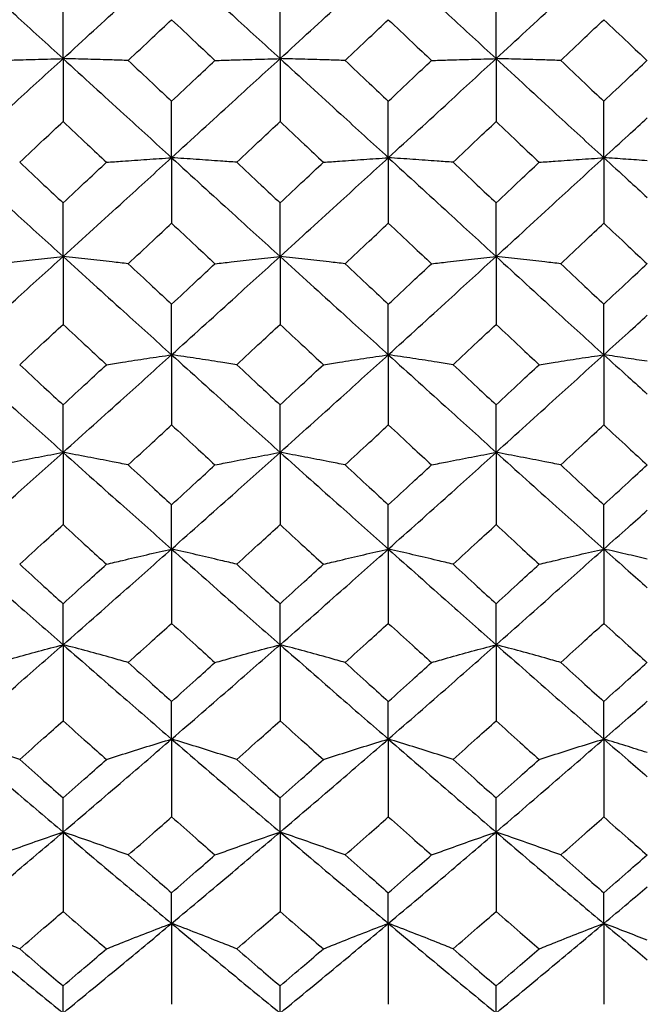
# Model space of a CAD drawing. Header units: inches. Extents: x 1.7 to 20.7, y 4 to 15.1.
# Tile 40 of 54: x 13.999 to 14.402, y 11.248 to 11.88. Entities that reach past the tile are written whole.
import ezdxf

# ---------------------------------------------------------------- set-up
doc = ezdxf.new("R2010")
doc.units = ezdxf.units.IN
doc.header["$MEASUREMENT"] = 0

msp = doc.modelspace()

# ---------------------------------------------------------------- linework, layer by layer
at = {"color": 7, "linetype": 'Continuous', "lineweight": 25}
for p, q in [((14.02734, 11.85542), (14.02734, 11.8935)), ((14.16665, 11.85542), (14.16665, 11.8935)), ((14.30534, 11.85542), (14.30534, 11.8935)), ((14.02734, 11.85542), (14.02734, 11.815)), ((14.16665, 11.85542), (14.16665, 11.815)), ((14.30534, 11.85542), (14.30534, 11.815)), ((14.09701, 11.79179), (14.09701, 11.82808)), ((14.23614, 11.79179), (14.23614, 11.82808)), ((14.37447, 11.79179), (14.37447, 11.82808)), ((14.09701, 11.79179), (14.09701, 11.74976)), ((14.23614, 11.79179), (14.23614, 11.74976)), ((14.37447, 11.79179), (14.37447, 11.74976)), ((14.02734, 11.72837), (14.02734, 11.76279)), ((14.16665, 11.72837), (14.16665, 11.76279)), ((14.30534, 11.72837), (14.30534, 11.76279)), ((14.02734, 11.72837), (14.02734, 11.68479)), ((14.16665, 11.72837), (14.16665, 11.68479)), ((14.30534, 11.72837), (14.30534, 11.68479)), ((14.09701, 11.66527), (14.09701, 11.69776)), ((14.23614, 11.66527), (14.23614, 11.69776)), ((14.37447, 11.66527), (14.37447, 11.69776)), ((14.09701, 11.66527), (14.09701, 11.62024)), ((14.23614, 11.66527), (14.23614, 11.62024)), ((14.37447, 11.66527), (14.37447, 11.62024)), ((14.02734, 11.60262), (14.02734, 11.63311)), ((14.16665, 11.60262), (14.16665, 11.63311)), ((14.30534, 11.60262), (14.30534, 11.63311)), ((14.02734, 11.60262), (14.02734, 11.55621)), ((14.16665, 11.60262), (14.16665, 11.55621)), ((14.30534, 11.60262), (14.30534, 11.55621)), ((14.09701, 11.54053), (14.09701, 11.56897)), ((14.23614, 11.54053), (14.23614, 11.56897)), ((14.37447, 11.54053), (14.37447, 11.56897)), ((14.09701, 11.54053), (14.09701, 11.49283)), ((14.23614, 11.54053), (14.23614, 11.49283)), ((14.37447, 11.54053), (14.37447, 11.49283)), ((14.02734, 11.47912), (14.02734, 11.50545)), ((14.16665, 11.47912), (14.16665, 11.50545)), ((14.30534, 11.47912), (14.30534, 11.50545)), ((14.02734, 11.47912), (14.02734, 11.43023)), ((14.16665, 11.47912), (14.16665, 11.43023)), ((14.30534, 11.47912), (14.30534, 11.43023)), ((14.09701, 11.41851), (14.09701, 11.44268)), ((14.23614, 11.41851), (14.23614, 11.44268)), ((14.37447, 11.41851), (14.37447, 11.44268)), ((14.09701, 11.41851), (14.09701, 11.36852)), ((14.23614, 11.41851), (14.23614, 11.36852)), ((14.37447, 11.41851), (14.37447, 11.36852)), ((14.02734, 11.35882), (14.02734, 11.38078)), ((14.16665, 11.35882), (14.16665, 11.38078)), ((14.30534, 11.35882), (14.30534, 11.38078)), ((14.02734, 11.35882), (14.02734, 11.30782)), ((14.16665, 11.35882), (14.16665, 11.30782)), ((14.30534, 11.35882), (14.30534, 11.30782)), ((14.09701, 11.30015), (14.09701, 11.31987)), ((14.23614, 11.30015), (14.23614, 11.31987)), ((14.37447, 11.30015), (14.37447, 11.31987)), ((14.09701, 11.30015), (14.09701, 11.24824)), ((14.23614, 11.30015), (14.23614, 11.24824)), ((14.37447, 11.30015), (14.37447, 11.24824)), ((14.02734, 11.24262), (14.02734, 11.26006)), ((14.16665, 11.24262), (14.16665, 11.26006)), ((14.30534, 11.24262), (14.30534, 11.26006))]:
    msp.add_line(p, q, dxfattribs=at)
for points, knots in [([(13.95778, 11.91912), (13.97075, 11.90723), (13.99393, 11.88598), (14.01712, 11.86476), (14.02734, 11.85542)], [0, 0, 0, 0, 0.559681, 1, 1, 1, 1]), ([(14.02734, 11.85542), (14.04034, 11.86731), (14.06356, 11.88854), (14.08678, 11.90978), (14.09701, 11.91912)], [0, 0, 0, 0, 0.559926, 1, 1, 1, 1]), ([(14.09701, 11.91912), (14.11001, 11.90723), (14.13323, 11.886), (14.15644, 11.86476), (14.16665, 11.85542)], [0, 0, 0, 0, 0.560171, 1, 1, 1, 1]), ([(14.16665, 11.85542), (14.17964, 11.86731), (14.20281, 11.88853), (14.22596, 11.90978), (14.23614, 11.91912)], [0, 0, 0, 0, 0.560416, 1, 1, 1, 1]), ([(14.23614, 11.91912), (14.24908, 11.90723), (14.27217, 11.88601), (14.29521, 11.86475), (14.30534, 11.85542)], [0, 0, 0, 0, 0.560661, 1, 1, 1, 1]), ([(14.30534, 11.85542), (14.31822, 11.8673), (14.34124, 11.88856), (14.36431, 11.90977), (14.37447, 11.91912)], [0, 0, 0, 0, 0.559326, 1, 1, 1, 1]), ([(14.06913, 11.85424), (14.07434, 11.85912), (14.08363, 11.86785), (14.09292, 11.87657), (14.09701, 11.88041)], [0, 0, 0, 0, 0.5599988, 1, 1, 1, 1]), ([(14.09701, 11.88041), (14.10221, 11.87553), (14.1115, 11.8668), (14.12079, 11.85808), (14.12487, 11.85424)], [0, 0, 0, 0, 0.560038, 1, 1, 1, 1]), ([(14.20837, 11.85424), (14.21356, 11.85912), (14.22282, 11.86784), (14.23207, 11.87657), (14.23614, 11.88041)], [0, 0, 0, 0, 0.560192, 1, 1, 1, 1]), ([(14.23614, 11.88041), (14.24132, 11.87553), (14.25056, 11.8668), (14.2598, 11.85808), (14.26386, 11.85424)], [0, 0, 0, 0, 0.560231, 1, 1, 1, 1]), ([(14.34678, 11.85424), (14.35194, 11.85912), (14.36117, 11.86785), (14.37041, 11.87657), (14.37447, 11.88041)], [0, 0, 0, 0, 0.559753, 1, 1, 1, 1]), ([(14.37447, 11.88041), (14.37968, 11.8755), (14.38899, 11.86671), (14.39829, 11.85794), (14.40239, 11.85408)], [0, 0, 0, 0, 0.55979, 1, 1, 1, 1]), ([(13.95778, 11.79179), (13.97075, 11.80366), (13.99393, 11.82486), (14.01712, 11.84607), (14.02734, 11.85542)], [0, 0, 0, 0, 0.559681, 1, 1, 1, 1]), ([(13.98558, 11.85424), (13.989, 11.85434), (13.99756, 11.85459), (14.01144, 11.85498), (14.02204, 11.85527), (14.02734, 11.85542)], [0, 0, 0, 0, 0.249938, 0.624926, 1, 1, 1, 1]), ([(14.02734, 11.85542), (14.04034, 11.84353), (14.06356, 11.8223), (14.08678, 11.80111), (14.09701, 11.79179)], [0, 0, 0, 0, 0.5599259, 1, 1, 1, 1]), ([(14.06913, 11.85424), (14.06571, 11.85434), (14.05714, 11.85459), (14.04324, 11.85498), (14.03264, 11.85527), (14.02734, 11.85542)], [0, 0, 0, 0, 0.249941, 0.62493, 1, 1, 1, 1]), ([(14.06913, 11.85424), (14.07434, 11.84935), (14.08363, 11.84063), (14.09292, 11.83191), (14.09701, 11.82808)], [0, 0, 0, 0, 0.559999, 1, 1, 1, 1]), ([(14.09701, 11.79179), (14.11001, 11.80366), (14.13323, 11.82484), (14.15644, 11.84608), (14.16665, 11.85542)], [0, 0, 0, 0, 0.560171, 1, 1, 1, 1]), ([(14.09701, 11.82808), (14.10221, 11.83296), (14.1115, 11.84168), (14.12079, 11.8504), (14.12487, 11.85424)], [0, 0, 0, 0, 0.560038, 1, 1, 1, 1]), ([(14.12487, 11.85424), (14.1283, 11.85434), (14.13686, 11.85459), (14.15076, 11.85498), (14.16135, 11.85527), (14.16665, 11.85542)], [0, 0, 0, 0, 0.249941, 0.62493, 1, 1, 1, 1]), ([(14.16665, 11.85542), (14.17964, 11.84353), (14.20281, 11.82232), (14.22596, 11.80111), (14.23614, 11.79179)], [0, 0, 0, 0, 0.5604158, 1, 1, 1, 1]), ([(14.20837, 11.85424), (14.20495, 11.85434), (14.1964, 11.85459), (14.18253, 11.85498), (14.17194, 11.85527), (14.16665, 11.85542)], [0, 0, 0, 0, 0.249937, 0.624925, 1, 1, 1, 1]), ([(14.20837, 11.85424), (14.21356, 11.84935), (14.22282, 11.84063), (14.23207, 11.83191), (14.23614, 11.82808)], [0, 0, 0, 0, 0.560192, 1, 1, 1, 1]), ([(14.23614, 11.79179), (14.24908, 11.80366), (14.27217, 11.82483), (14.29521, 11.84608), (14.30534, 11.85542)], [0, 0, 0, 0, 0.560661, 1, 1, 1, 1]), ([(14.23614, 11.82808), (14.24132, 11.83296), (14.25056, 11.84168), (14.2598, 11.8504), (14.26386, 11.85424)], [0, 0, 0, 0, 0.560231, 1, 1, 1, 1]), ([(14.26386, 11.85424), (14.26726, 11.85434), (14.27577, 11.85459), (14.28956, 11.85498), (14.30008, 11.85527), (14.30534, 11.85542)], [0, 0, 0, 0, 0.249945, 0.624934, 1, 1, 1, 1]), ([(14.30534, 11.85542), (14.31822, 11.84353), (14.34124, 11.82228), (14.36431, 11.80112), (14.37447, 11.79179)], [0, 0, 0, 0, 0.559326, 1, 1, 1, 1]), ([(14.34678, 11.85424), (14.34338, 11.85434), (14.33488, 11.85459), (14.3211, 11.85498), (14.31059, 11.85527), (14.30534, 11.85542)], [0, 0, 0, 0, 0.249945, 0.624934, 1, 1, 1, 1]), ([(14.34678, 11.85424), (14.35194, 11.84935), (14.36117, 11.84063), (14.37041, 11.83191), (14.37447, 11.82808)], [0, 0, 0, 0, 0.559753, 1, 1, 1, 1]), ([(14.37447, 11.82808), (14.37968, 11.83299), (14.38899, 11.84176), (14.39829, 11.85054), (14.40239, 11.8544)], [0, 0, 0, 0, 0.55979, 1, 1, 1, 1]), ([(14.37447, 11.79179), (14.37968, 11.79657), (14.38899, 11.8051), (14.3983, 11.81363), (14.4024, 11.81738)], [0, 0, 0, 0, 0.559787, 1, 1, 1, 1]), ([(13.99949, 11.78888), (14.00469, 11.79375), (14.01397, 11.80246), (14.02325, 11.81117), (14.02734, 11.815)], [0, 0, 0, 0, 0.5599021, 1, 1, 1, 1]), ([(14.02734, 11.815), (14.03254, 11.81013), (14.04182, 11.80141), (14.05111, 11.79271), (14.0552, 11.78888)], [0, 0, 0, 0, 0.559941, 1, 1, 1, 1]), ([(14.1388, 11.78888), (14.144, 11.79375), (14.15329, 11.80246), (14.16257, 11.81117), (14.16665, 11.815)], [0, 0, 0, 0, 0.560096, 1, 1, 1, 1]), ([(14.16665, 11.815), (14.17185, 11.81013), (14.18112, 11.80142), (14.19039, 11.79271), (14.19447, 11.78888)], [0, 0, 0, 0, 0.560134, 1, 1, 1, 1]), ([(14.2777, 11.78888), (14.28286, 11.79375), (14.29208, 11.80246), (14.30129, 11.81117), (14.30534, 11.815)], [0, 0, 0, 0, 0.560289, 1, 1, 1, 1]), ([(14.30534, 11.815), (14.31049, 11.81013), (14.31969, 11.80141), (14.32889, 11.79271), (14.33295, 11.78888)], [0, 0, 0, 0, 0.559753, 1, 1, 1, 1]), ([(13.95778, 11.79179), (13.97075, 11.77994), (13.99393, 11.75875), (14.01712, 11.73766), (14.02734, 11.72837)], [0, 0, 0, 0, 0.559681, 1, 1, 1, 1]), ([(14.02734, 11.72837), (14.04034, 11.74019), (14.06356, 11.7613), (14.08678, 11.78247), (14.09701, 11.79179)], [0, 0, 0, 0, 0.559926, 1, 1, 1, 1]), ([(14.0552, 11.78888), (14.05863, 11.78913), (14.0672, 11.78974), (14.0811, 11.79072), (14.0917, 11.79143), (14.09701, 11.79179)], [0, 0, 0, 0, 0.24994, 0.624928, 1, 1, 1, 1]), ([(14.09701, 11.79179), (14.11001, 11.77993), (14.13323, 11.75877), (14.15644, 11.73765), (14.16665, 11.72837)], [0, 0, 0, 0, 0.560171, 1, 1, 1, 1]), ([(14.1388, 11.78888), (14.13538, 11.78913), (14.12681, 11.78974), (14.11291, 11.79072), (14.10231, 11.79143), (14.09701, 11.79179)], [0, 0, 0, 0, 0.249939, 0.624928, 1, 1, 1, 1]), ([(14.16665, 11.72837), (14.17964, 11.74019), (14.20281, 11.76129), (14.22596, 11.78248), (14.23614, 11.79179)], [0, 0, 0, 0, 0.560416, 1, 1, 1, 1]), ([(14.19447, 11.78888), (14.19789, 11.78913), (14.20643, 11.78974), (14.22029, 11.79072), (14.23085, 11.79143), (14.23614, 11.79179)], [0, 0, 0, 0, 0.249943, 0.624932, 1, 1, 1, 1]), ([(14.23614, 11.79179), (14.24908, 11.77993), (14.27217, 11.75878), (14.29521, 11.73765), (14.30534, 11.72837)], [0, 0, 0, 0, 0.560661, 1, 1, 1, 1]), ([(14.2777, 11.78888), (14.2743, 11.78913), (14.26578, 11.78974), (14.25196, 11.79072), (14.24141, 11.79143), (14.23614, 11.79179)], [0, 0, 0, 0, 0.249935, 0.624923, 1, 1, 1, 1]), ([(14.30534, 11.72837), (14.31822, 11.74019), (14.34124, 11.76132), (14.36431, 11.78247), (14.37447, 11.79179)], [0, 0, 0, 0, 0.559326, 1, 1, 1, 1]), ([(14.33295, 11.78888), (14.33635, 11.78913), (14.34486, 11.78974), (14.35866, 11.79072), (14.3692, 11.79143), (14.37447, 11.79179)], [0, 0, 0, 0, 0.249935, 0.624923, 1, 1, 1, 1]), ([(14.37447, 11.79179), (14.37968, 11.78702), (14.38899, 11.77849), (14.3983, 11.76998), (14.4024, 11.76623)], [0, 0, 0, 0, 0.559787, 1, 1, 1, 1]), ([(14.40238, 11.78986), (14.39777, 11.79019), (14.38855, 11.79084), (14.37917, 11.79147), (14.37447, 11.79179)], [0, 0, 0, 0, 0.499959, 1, 1, 1, 1]), ([(13.99949, 11.78888), (14.00469, 11.78401), (14.01397, 11.7753), (14.02325, 11.76661), (14.02734, 11.76279)], [0, 0, 0, 0, 0.5599021, 1, 1, 1, 1]), ([(14.02734, 11.76279), (14.03254, 11.76766), (14.04182, 11.77635), (14.05111, 11.78505), (14.0552, 11.78888)], [0, 0, 0, 0, 0.559941, 1, 1, 1, 1]), ([(14.1388, 11.78888), (14.144, 11.78401), (14.15329, 11.77531), (14.16257, 11.76661), (14.16665, 11.76279)], [0, 0, 0, 0, 0.560096, 1, 1, 1, 1]), ([(14.16665, 11.76279), (14.17185, 11.76766), (14.18112, 11.77635), (14.19039, 11.78505), (14.19447, 11.78888)], [0, 0, 0, 0, 0.560134, 1, 1, 1, 1]), ([(14.2777, 11.78888), (14.28286, 11.78401), (14.29208, 11.77531), (14.30129, 11.76661), (14.30534, 11.76279)], [0, 0, 0, 0, 0.5602889, 1, 1, 1, 1]), ([(14.30534, 11.76279), (14.31049, 11.76766), (14.31969, 11.77635), (14.32889, 11.78505), (14.33295, 11.78888)], [0, 0, 0, 0, 0.559753, 1, 1, 1, 1]), ([(14.06913, 11.72373), (14.07434, 11.72859), (14.08363, 11.73726), (14.09292, 11.74594), (14.09701, 11.74976)], [0, 0, 0, 0, 0.559999, 1, 1, 1, 1]), ([(14.09701, 11.74976), (14.10221, 11.7449), (14.1115, 11.73621), (14.12079, 11.72754), (14.12487, 11.72373)], [0, 0, 0, 0, 0.560038, 1, 1, 1, 1]), ([(14.20837, 11.72373), (14.21356, 11.72859), (14.22282, 11.73725), (14.23207, 11.74594), (14.23614, 11.74976)], [0, 0, 0, 0, 0.560192, 1, 1, 1, 1]), ([(14.23614, 11.74976), (14.24132, 11.7449), (14.25056, 11.73622), (14.2598, 11.72754), (14.26386, 11.72373)], [0, 0, 0, 0, 0.560231, 1, 1, 1, 1]), ([(14.34678, 11.72373), (14.35194, 11.72859), (14.36117, 11.73726), (14.37041, 11.74594), (14.37447, 11.74976)], [0, 0, 0, 0, 0.559753, 1, 1, 1, 1]), ([(14.37447, 11.74976), (14.37968, 11.74487), (14.38899, 11.73613), (14.39829, 11.72741), (14.40239, 11.72357)], [0, 0, 0, 0, 0.55979, 1, 1, 1, 1]), ([(13.95778, 11.66527), (13.97075, 11.67702), (13.99393, 11.69802), (14.01712, 11.71909), (14.02734, 11.72837)], [0, 0, 0, 0, 0.559681, 1, 1, 1, 1]), ([(13.98558, 11.72373), (13.989, 11.72412), (13.99756, 11.72511), (14.01144, 11.72666), (14.02204, 11.7278), (14.02734, 11.72837)], [0, 0, 0, 0, 0.249938, 0.624926, 1, 1, 1, 1]), ([(14.02734, 11.72837), (14.04034, 11.71657), (14.06356, 11.69548), (14.08678, 11.6745), (14.09701, 11.66527)], [0, 0, 0, 0, 0.559926, 1, 1, 1, 1]), ([(14.06913, 11.72373), (14.06571, 11.72412), (14.05714, 11.72511), (14.04324, 11.72666), (14.03264, 11.7278), (14.02734, 11.72837)], [0, 0, 0, 0, 0.249941, 0.62493, 1, 1, 1, 1]), ([(14.09701, 11.66527), (14.11001, 11.67702), (14.13323, 11.69801), (14.15644, 11.71909), (14.16665, 11.72837)], [0, 0, 0, 0, 0.560171, 1, 1, 1, 1]), ([(14.12487, 11.72373), (14.1283, 11.72412), (14.13686, 11.72511), (14.15076, 11.72666), (14.16135, 11.7278), (14.16665, 11.72837)], [0, 0, 0, 0, 0.2499414, 0.6249304, 1, 1, 1, 1]), ([(14.16665, 11.72837), (14.17964, 11.71656), (14.20281, 11.6955), (14.22596, 11.6745), (14.23614, 11.66527)], [0, 0, 0, 0, 0.560416, 1, 1, 1, 1]), ([(14.20837, 11.72373), (14.20495, 11.72412), (14.1964, 11.72511), (14.18253, 11.72666), (14.17194, 11.7278), (14.16665, 11.72837)], [0, 0, 0, 0, 0.249937, 0.624925, 1, 1, 1, 1]), ([(14.23614, 11.66527), (14.24908, 11.67703), (14.27217, 11.69799), (14.29521, 11.7191), (14.30534, 11.72837)], [0, 0, 0, 0, 0.560661, 1, 1, 1, 1]), ([(14.26386, 11.72373), (14.26726, 11.72412), (14.27577, 11.72511), (14.28956, 11.72666), (14.30008, 11.7278), (14.30534, 11.72837)], [0, 0, 0, 0, 0.249945, 0.624934, 1, 1, 1, 1]), ([(14.30534, 11.72837), (14.31822, 11.71657), (14.34124, 11.69547), (14.36431, 11.67451), (14.37447, 11.66527)], [0, 0, 0, 0, 0.559326, 1, 1, 1, 1]), ([(14.34678, 11.72373), (14.34338, 11.72412), (14.33488, 11.72511), (14.3211, 11.72666), (14.31059, 11.7278), (14.30534, 11.72837)], [0, 0, 0, 0, 0.249945, 0.624934, 1, 1, 1, 1]), ([(14.06913, 11.72373), (14.07434, 11.71888), (14.08363, 11.71021), (14.09292, 11.70156), (14.09701, 11.69776)], [0, 0, 0, 0, 0.5599988, 1, 1, 1, 1]), ([(14.09701, 11.69776), (14.10221, 11.7026), (14.1115, 11.71125), (14.12079, 11.71992), (14.12487, 11.72373)], [0, 0, 0, 0, 0.560038, 1, 1, 1, 1]), ([(14.20837, 11.72373), (14.21356, 11.71888), (14.22282, 11.71022), (14.23207, 11.70156), (14.23614, 11.69776)], [0, 0, 0, 0, 0.560192, 1, 1, 1, 1]), ([(14.23614, 11.69776), (14.24132, 11.7026), (14.25056, 11.71125), (14.2598, 11.71992), (14.26386, 11.72373)], [0, 0, 0, 0, 0.560231, 1, 1, 1, 1]), ([(14.34678, 11.72373), (14.35194, 11.71888), (14.36117, 11.71021), (14.37041, 11.70156), (14.37447, 11.69776)], [0, 0, 0, 0, 0.559753, 1, 1, 1, 1]), ([(14.37447, 11.69776), (14.37968, 11.70263), (14.38899, 11.71134), (14.39829, 11.72005), (14.40239, 11.72389)], [0, 0, 0, 0, 0.55979, 1, 1, 1, 1]), ([(14.37447, 11.66527), (14.37968, 11.67), (14.38899, 11.67844), (14.3983, 11.6869), (14.4024, 11.69062)], [0, 0, 0, 0, 0.559787, 1, 1, 1, 1]), ([(13.99949, 11.65891), (14.00469, 11.66374), (14.01397, 11.67236), (14.02325, 11.68099), (14.02734, 11.68479)], [0, 0, 0, 0, 0.559902, 1, 1, 1, 1]), ([(14.02734, 11.68479), (14.03254, 11.67996), (14.04182, 11.67132), (14.05111, 11.66271), (14.0552, 11.65891)], [0, 0, 0, 0, 0.559941, 1, 1, 1, 1]), ([(14.1388, 11.65891), (14.144, 11.66374), (14.15329, 11.67236), (14.16257, 11.68099), (14.16665, 11.68479)], [0, 0, 0, 0, 0.560096, 1, 1, 1, 1]), ([(14.16665, 11.68479), (14.17185, 11.67996), (14.18112, 11.67132), (14.19039, 11.66271), (14.19447, 11.65891)], [0, 0, 0, 0, 0.5601343, 1, 1, 1, 1]), ([(14.2777, 11.65891), (14.28286, 11.66374), (14.29208, 11.67235), (14.30129, 11.68099), (14.30534, 11.68479)], [0, 0, 0, 0, 0.560289, 1, 1, 1, 1]), ([(14.30534, 11.68479), (14.31049, 11.67996), (14.31969, 11.67132), (14.32889, 11.66271), (14.33295, 11.65891)], [0, 0, 0, 0, 0.559753, 1, 1, 1, 1]), ([(13.95778, 11.66527), (13.97075, 11.65354), (13.99393, 11.63259), (14.01712, 11.61178), (14.02734, 11.60262)], [0, 0, 0, 0, 0.559681, 1, 1, 1, 1]), ([(14.02734, 11.60262), (14.04034, 11.61428), (14.06356, 11.63511), (14.08678, 11.65605), (14.09701, 11.66527)], [0, 0, 0, 0, 0.559926, 1, 1, 1, 1]), ([(14.0552, 11.65891), (14.05863, 11.65945), (14.0672, 11.6608), (14.0811, 11.66293), (14.0917, 11.66449), (14.09701, 11.66527)], [0, 0, 0, 0, 0.24994, 0.624928, 1, 1, 1, 1]), ([(14.09701, 11.66527), (14.11001, 11.65354), (14.13323, 11.6326), (14.15644, 11.61178), (14.16665, 11.60262)], [0, 0, 0, 0, 0.560171, 1, 1, 1, 1]), ([(14.1388, 11.65891), (14.13538, 11.65945), (14.12681, 11.6608), (14.11291, 11.66293), (14.10231, 11.66449), (14.09701, 11.66527)], [0, 0, 0, 0, 0.249939, 0.624928, 1, 1, 1, 1]), ([(14.16665, 11.60262), (14.17964, 11.61428), (14.20281, 11.63509), (14.22596, 11.65606), (14.23614, 11.66527)], [0, 0, 0, 0, 0.560416, 1, 1, 1, 1]), ([(14.19447, 11.65891), (14.19789, 11.65945), (14.20643, 11.6608), (14.22029, 11.66292), (14.23085, 11.66449), (14.23614, 11.66527)], [0, 0, 0, 0, 0.249943, 0.624932, 1, 1, 1, 1]), ([(14.23614, 11.66527), (14.24908, 11.65354), (14.27217, 11.63262), (14.29521, 11.61178), (14.30534, 11.60262)], [0, 0, 0, 0, 0.5606606, 1, 1, 1, 1]), ([(14.2777, 11.65891), (14.2743, 11.65945), (14.26578, 11.6608), (14.25196, 11.66293), (14.24141, 11.66449), (14.23614, 11.66527)], [0, 0, 0, 0, 0.2499354, 0.6249233, 1, 1, 1, 1]), ([(14.30534, 11.60262), (14.31822, 11.61428), (14.34124, 11.63512), (14.36431, 11.65605), (14.37447, 11.66527)], [0, 0, 0, 0, 0.559326, 1, 1, 1, 1]), ([(14.33295, 11.65891), (14.33635, 11.65945), (14.34486, 11.6608), (14.35866, 11.66293), (14.3692, 11.66449), (14.37447, 11.66527)], [0, 0, 0, 0, 0.249935, 0.624923, 1, 1, 1, 1]), ([(14.37447, 11.66527), (14.37968, 11.66055), (14.38899, 11.65211), (14.3983, 11.6437), (14.4024, 11.63999)], [0, 0, 0, 0, 0.559787, 1, 1, 1, 1]), ([(14.40238, 11.66107), (14.39777, 11.66177), (14.38855, 11.66319), (14.37917, 11.66458), (14.37447, 11.66527)], [0, 0, 0, 0, 0.499959, 1, 1, 1, 1]), ([(13.99949, 11.65891), (14.00469, 11.65409), (14.01397, 11.64548), (14.02325, 11.63689), (14.02734, 11.63311)], [0, 0, 0, 0, 0.5599021, 1, 1, 1, 1]), ([(14.02734, 11.63311), (14.03254, 11.63792), (14.04182, 11.64651), (14.05111, 11.65512), (14.0552, 11.65891)], [0, 0, 0, 0, 0.559941, 1, 1, 1, 1]), ([(14.1388, 11.65891), (14.144, 11.65409), (14.15329, 11.64548), (14.16257, 11.63689), (14.16665, 11.63311)], [0, 0, 0, 0, 0.560096, 1, 1, 1, 1]), ([(14.16665, 11.63311), (14.17185, 11.63792), (14.18112, 11.64651), (14.19039, 11.65513), (14.19447, 11.65891)], [0, 0, 0, 0, 0.560134, 1, 1, 1, 1]), ([(14.2777, 11.65891), (14.28286, 11.65409), (14.29208, 11.64548), (14.30129, 11.63689), (14.30534, 11.63311)], [0, 0, 0, 0, 0.5602889, 1, 1, 1, 1]), ([(14.30534, 11.63311), (14.31049, 11.63792), (14.31969, 11.64652), (14.32889, 11.65512), (14.33295, 11.65891)], [0, 0, 0, 0, 0.559753, 1, 1, 1, 1]), ([(14.06913, 11.59455), (14.07434, 11.59934), (14.08363, 11.60789), (14.09292, 11.61646), (14.09701, 11.62024)], [0, 0, 0, 0, 0.559999, 1, 1, 1, 1]), ([(14.09701, 11.62024), (14.10221, 11.61544), (14.1115, 11.60687), (14.12079, 11.59832), (14.12487, 11.59455)], [0, 0, 0, 0, 0.560038, 1, 1, 1, 1]), ([(14.20837, 11.59455), (14.21356, 11.59934), (14.22282, 11.60789), (14.23207, 11.61646), (14.23614, 11.62024)], [0, 0, 0, 0, 0.560192, 1, 1, 1, 1]), ([(14.23614, 11.62024), (14.24132, 11.61544), (14.25056, 11.60687), (14.2598, 11.59832), (14.26386, 11.59455)], [0, 0, 0, 0, 0.560231, 1, 1, 1, 1]), ([(14.34678, 11.59455), (14.35194, 11.59934), (14.36117, 11.60789), (14.37041, 11.61646), (14.37447, 11.62024)], [0, 0, 0, 0, 0.559753, 1, 1, 1, 1]), ([(14.37447, 11.62024), (14.37968, 11.61541), (14.38899, 11.60678), (14.39829, 11.59818), (14.40239, 11.5944)], [0, 0, 0, 0, 0.5597901, 1, 1, 1, 1]), ([(13.95778, 11.54053), (13.97075, 11.55208), (13.99393, 11.57271), (14.01712, 11.59347), (14.02734, 11.60262)], [0, 0, 0, 0, 0.559681, 1, 1, 1, 1]), ([(13.98558, 11.59455), (13.989, 11.59524), (13.99756, 11.59695), (14.01144, 11.59964), (14.02204, 11.60163), (14.02734, 11.60262)], [0, 0, 0, 0, 0.249938, 0.624926, 1, 1, 1, 1]), ([(14.02734, 11.60262), (14.04034, 11.59099), (14.06356, 11.57021), (14.08678, 11.5496), (14.09701, 11.54053)], [0, 0, 0, 0, 0.559926, 1, 1, 1, 1]), ([(14.06913, 11.59455), (14.06571, 11.59524), (14.05714, 11.59695), (14.04324, 11.59964), (14.03264, 11.60163), (14.02734, 11.60262)], [0, 0, 0, 0, 0.249941, 0.62493, 1, 1, 1, 1]), ([(14.09701, 11.54053), (14.11001, 11.55208), (14.13323, 11.57269), (14.15644, 11.59348), (14.16665, 11.60262)], [0, 0, 0, 0, 0.560171, 1, 1, 1, 1]), ([(14.12487, 11.59455), (14.1283, 11.59524), (14.13686, 11.59695), (14.15076, 11.59964), (14.16135, 11.60163), (14.16665, 11.60262)], [0, 0, 0, 0, 0.2499414, 0.6249304, 1, 1, 1, 1]), ([(14.16665, 11.60262), (14.17964, 11.59099), (14.20281, 11.57023), (14.22596, 11.5496), (14.23614, 11.54053)], [0, 0, 0, 0, 0.560416, 1, 1, 1, 1]), ([(14.20837, 11.59455), (14.20495, 11.59524), (14.1964, 11.59695), (14.18253, 11.59964), (14.17194, 11.60163), (14.16665, 11.60262)], [0, 0, 0, 0, 0.249937, 0.624925, 1, 1, 1, 1]), ([(14.23614, 11.54053), (14.24908, 11.55208), (14.27217, 11.57268), (14.29521, 11.59348), (14.30534, 11.60262)], [0, 0, 0, 0, 0.560661, 1, 1, 1, 1]), ([(14.26386, 11.59455), (14.26726, 11.59524), (14.27577, 11.59695), (14.28956, 11.59964), (14.30008, 11.60163), (14.30534, 11.60262)], [0, 0, 0, 0, 0.249945, 0.624934, 1, 1, 1, 1]), ([(14.30534, 11.60262), (14.31822, 11.59099), (14.34124, 11.5702), (14.36431, 11.5496), (14.37447, 11.54053)], [0, 0, 0, 0, 0.559326, 1, 1, 1, 1]), ([(14.34678, 11.59455), (14.34338, 11.59524), (14.33488, 11.59695), (14.3211, 11.59964), (14.31059, 11.60163), (14.30534, 11.60262)], [0, 0, 0, 0, 0.249945, 0.624934, 1, 1, 1, 1]), ([(14.06913, 11.59455), (14.07434, 11.58977), (14.08363, 11.58123), (14.09292, 11.57271), (14.09701, 11.56897)], [0, 0, 0, 0, 0.559999, 1, 1, 1, 1]), ([(14.09701, 11.56897), (14.10221, 11.57374), (14.1115, 11.58225), (14.12079, 11.5908), (14.12487, 11.59455)], [0, 0, 0, 0, 0.560038, 1, 1, 1, 1]), ([(14.20837, 11.59455), (14.21356, 11.58977), (14.22282, 11.58123), (14.23207, 11.57271), (14.23614, 11.56897)], [0, 0, 0, 0, 0.5601923, 1, 1, 1, 1]), ([(14.23614, 11.56897), (14.24132, 11.57374), (14.25056, 11.58225), (14.2598, 11.5908), (14.26386, 11.59455)], [0, 0, 0, 0, 0.560231, 1, 1, 1, 1]), ([(14.34678, 11.59455), (14.35194, 11.58977), (14.36117, 11.58123), (14.37041, 11.57271), (14.37447, 11.56897)], [0, 0, 0, 0, 0.5597526, 1, 1, 1, 1]), ([(14.37447, 11.56897), (14.37968, 11.57376), (14.38899, 11.58234), (14.39829, 11.59093), (14.40239, 11.59471)], [0, 0, 0, 0, 0.55979, 1, 1, 1, 1]), ([(14.37447, 11.54053), (14.37968, 11.54517), (14.38899, 11.55347), (14.3983, 11.56178), (14.4024, 11.56545)], [0, 0, 0, 0, 0.5597874, 1, 1, 1, 1]), ([(13.99949, 11.53077), (14.00469, 11.53551), (14.01397, 11.54398), (14.02325, 11.55247), (14.02734, 11.55621)], [0, 0, 0, 0, 0.559902, 1, 1, 1, 1]), ([(14.02734, 11.55621), (14.03254, 11.55145), (14.04182, 11.54296), (14.05111, 11.5345), (14.0552, 11.53077)], [0, 0, 0, 0, 0.5599408, 1, 1, 1, 1]), ([(14.1388, 11.53077), (14.144, 11.53551), (14.15329, 11.54398), (14.16257, 11.55247), (14.16665, 11.55621)], [0, 0, 0, 0, 0.5600956, 1, 1, 1, 1]), ([(14.16665, 11.55621), (14.17185, 11.55145), (14.18112, 11.54296), (14.19039, 11.5345), (14.19447, 11.53077)], [0, 0, 0, 0, 0.560134, 1, 1, 1, 1]), ([(14.2777, 11.53077), (14.28286, 11.53551), (14.29208, 11.54398), (14.30129, 11.55247), (14.30534, 11.55621)], [0, 0, 0, 0, 0.560289, 1, 1, 1, 1]), ([(14.30534, 11.55621), (14.31049, 11.55145), (14.31969, 11.54296), (14.32889, 11.5345), (14.33295, 11.53077)], [0, 0, 0, 0, 0.559753, 1, 1, 1, 1]), ([(13.95778, 11.54053), (13.97075, 11.52902), (13.99393, 11.50845), (14.01712, 11.48809), (14.02734, 11.47912)], [0, 0, 0, 0, 0.559681, 1, 1, 1, 1]), ([(14.02734, 11.47912), (14.04034, 11.49053), (14.06356, 11.51092), (14.08678, 11.53148), (14.09701, 11.54053)], [0, 0, 0, 0, 0.559926, 1, 1, 1, 1]), ([(14.0552, 11.53077), (14.05863, 11.5316), (14.0672, 11.53367), (14.0811, 11.53693), (14.0917, 11.53933), (14.09701, 11.54053)], [0, 0, 0, 0, 0.24994, 0.624928, 1, 1, 1, 1]), ([(14.09701, 11.54053), (14.11001, 11.52902), (14.13323, 11.50846), (14.15644, 11.48808), (14.16665, 11.47912)], [0, 0, 0, 0, 0.560171, 1, 1, 1, 1]), ([(14.1388, 11.53077), (14.13538, 11.5316), (14.12681, 11.53367), (14.11291, 11.53693), (14.10231, 11.53933), (14.09701, 11.54053)], [0, 0, 0, 0, 0.249939, 0.6249276, 1, 1, 1, 1]), ([(14.16665, 11.47912), (14.17964, 11.49054), (14.20281, 11.5109), (14.22596, 11.53148), (14.23614, 11.54053)], [0, 0, 0, 0, 0.5604158, 1, 1, 1, 1]), ([(14.19447, 11.53077), (14.19789, 11.5316), (14.20643, 11.53367), (14.22029, 11.53693), (14.23085, 11.53933), (14.23614, 11.54053)], [0, 0, 0, 0, 0.2499431, 0.6249324, 1, 1, 1, 1]), ([(14.23614, 11.54053), (14.24908, 11.52901), (14.27217, 11.50848), (14.29521, 11.48808), (14.30534, 11.47912)], [0, 0, 0, 0, 0.560661, 1, 1, 1, 1]), ([(14.2777, 11.53077), (14.2743, 11.5316), (14.26578, 11.53367), (14.25196, 11.53693), (14.24141, 11.53933), (14.23614, 11.54053)], [0, 0, 0, 0, 0.249935, 0.624923, 1, 1, 1, 1]), ([(14.30534, 11.47912), (14.31822, 11.49053), (14.34124, 11.51093), (14.36431, 11.53148), (14.37447, 11.54053)], [0, 0, 0, 0, 0.559326, 1, 1, 1, 1]), ([(14.33295, 11.53077), (14.33635, 11.5316), (14.34486, 11.53367), (14.35866, 11.53693), (14.3692, 11.53933), (14.37447, 11.54053)], [0, 0, 0, 0, 0.249935, 0.624923, 1, 1, 1, 1]), ([(14.37447, 11.54053), (14.37968, 11.53589), (14.38899, 11.52761), (14.3983, 11.51936), (14.4024, 11.51572)], [0, 0, 0, 0, 0.559787, 1, 1, 1, 1]), ([(14.40238, 11.53407), (14.39777, 11.53516), (14.38855, 11.53733), (14.37917, 11.53946), (14.37447, 11.54053)], [0, 0, 0, 0, 0.499959, 1, 1, 1, 1]), ([(13.99949, 11.53077), (14.00469, 11.52604), (14.01397, 11.51758), (14.02325, 11.50916), (14.02734, 11.50545)], [0, 0, 0, 0, 0.559902, 1, 1, 1, 1]), ([(14.02734, 11.50545), (14.03254, 11.51017), (14.04182, 11.5186), (14.05111, 11.52705), (14.0552, 11.53077)], [0, 0, 0, 0, 0.559941, 1, 1, 1, 1]), ([(14.1388, 11.53077), (14.144, 11.52604), (14.15329, 11.51758), (14.16257, 11.50916), (14.16665, 11.50545)], [0, 0, 0, 0, 0.560096, 1, 1, 1, 1]), ([(14.16665, 11.50545), (14.17185, 11.51017), (14.18112, 11.5186), (14.19039, 11.52705), (14.19447, 11.53077)], [0, 0, 0, 0, 0.560134, 1, 1, 1, 1]), ([(14.2777, 11.53077), (14.28286, 11.52604), (14.29208, 11.51759), (14.30129, 11.50916), (14.30534, 11.50545)], [0, 0, 0, 0, 0.560289, 1, 1, 1, 1]), ([(14.30534, 11.50545), (14.31049, 11.51017), (14.31969, 11.5186), (14.32889, 11.52705), (14.33295, 11.53077)], [0, 0, 0, 0, 0.559753, 1, 1, 1, 1]), ([(14.06913, 11.46769), (14.07434, 11.47238), (14.08363, 11.48074), (14.09292, 11.48914), (14.09701, 11.49283)], [0, 0, 0, 0, 0.559999, 1, 1, 1, 1]), ([(14.09701, 11.49283), (14.10221, 11.48813), (14.1115, 11.47974), (14.12079, 11.47137), (14.12487, 11.46769)], [0, 0, 0, 0, 0.560038, 1, 1, 1, 1]), ([(14.20837, 11.46769), (14.21356, 11.47238), (14.22282, 11.48074), (14.23207, 11.48914), (14.23614, 11.49283)], [0, 0, 0, 0, 0.560192, 1, 1, 1, 1]), ([(14.23614, 11.49283), (14.24132, 11.48813), (14.25056, 11.47974), (14.2598, 11.47137), (14.26386, 11.46769)], [0, 0, 0, 0, 0.560231, 1, 1, 1, 1]), ([(14.34678, 11.46769), (14.35194, 11.47238), (14.36117, 11.48074), (14.37041, 11.48914), (14.37447, 11.49283)], [0, 0, 0, 0, 0.5597526, 1, 1, 1, 1]), ([(14.37447, 11.49283), (14.37968, 11.4881), (14.38899, 11.47965), (14.39829, 11.47124), (14.40239, 11.46754)], [0, 0, 0, 0, 0.55979, 1, 1, 1, 1]), ([(13.95778, 11.41851), (13.97075, 11.42977), (13.99393, 11.44988), (14.01712, 11.47018), (14.02734, 11.47912)], [0, 0, 0, 0, 0.559681, 1, 1, 1, 1]), ([(13.98558, 11.46769), (13.989, 11.46866), (13.99756, 11.47108), (14.01144, 11.47491), (14.02204, 11.47772), (14.02734, 11.47912)], [0, 0, 0, 0, 0.249938, 0.624926, 1, 1, 1, 1]), ([(14.02734, 11.47912), (14.04034, 11.46775), (14.06356, 11.44744), (14.08678, 11.42735), (14.09701, 11.41851)], [0, 0, 0, 0, 0.559926, 1, 1, 1, 1]), ([(14.06913, 11.46769), (14.06571, 11.46866), (14.05714, 11.47108), (14.04324, 11.4749), (14.03264, 11.47772), (14.02734, 11.47912)], [0, 0, 0, 0, 0.249941, 0.62493, 1, 1, 1, 1]), ([(14.09701, 11.41851), (14.11001, 11.42977), (14.13323, 11.44986), (14.15644, 11.47018), (14.16665, 11.47912)], [0, 0, 0, 0, 0.560171, 1, 1, 1, 1]), ([(14.12487, 11.46769), (14.1283, 11.46866), (14.13686, 11.47108), (14.15076, 11.4749), (14.16135, 11.47772), (14.16665, 11.47912)], [0, 0, 0, 0, 0.249941, 0.62493, 1, 1, 1, 1]), ([(14.16665, 11.47912), (14.17964, 11.46775), (14.20281, 11.44745), (14.22596, 11.42735), (14.23614, 11.41851)], [0, 0, 0, 0, 0.560416, 1, 1, 1, 1]), ([(14.20837, 11.46769), (14.20495, 11.46866), (14.1964, 11.47108), (14.18253, 11.47491), (14.17194, 11.47772), (14.16665, 11.47912)], [0, 0, 0, 0, 0.249937, 0.624925, 1, 1, 1, 1]), ([(14.23614, 11.41851), (14.24908, 11.42977), (14.27217, 11.44985), (14.29521, 11.47019), (14.30534, 11.47912)], [0, 0, 0, 0, 0.560661, 1, 1, 1, 1]), ([(14.26386, 11.46769), (14.26726, 11.46866), (14.27577, 11.47108), (14.28956, 11.4749), (14.30008, 11.47771), (14.30534, 11.47912)], [0, 0, 0, 0, 0.249945, 0.624934, 1, 1, 1, 1]), ([(14.30534, 11.47912), (14.31822, 11.46775), (14.34124, 11.44742), (14.36431, 11.42736), (14.37447, 11.41851)], [0, 0, 0, 0, 0.559326, 1, 1, 1, 1]), ([(14.34678, 11.46769), (14.34338, 11.46866), (14.33488, 11.47108), (14.3211, 11.4749), (14.31059, 11.47771), (14.30534, 11.47912)], [0, 0, 0, 0, 0.2499447, 0.6249341, 1, 1, 1, 1]), ([(14.06913, 11.46769), (14.07434, 11.46301), (14.08363, 11.45466), (14.09292, 11.44634), (14.09701, 11.44268)], [0, 0, 0, 0, 0.559999, 1, 1, 1, 1]), ([(14.09701, 11.44268), (14.10221, 11.44734), (14.1115, 11.45566), (14.12079, 11.46402), (14.12487, 11.46769)], [0, 0, 0, 0, 0.5600375, 1, 1, 1, 1]), ([(14.20837, 11.46769), (14.21356, 11.46301), (14.22282, 11.45466), (14.23207, 11.44634), (14.23614, 11.44268)], [0, 0, 0, 0, 0.560192, 1, 1, 1, 1]), ([(14.23614, 11.44268), (14.24132, 11.44734), (14.25056, 11.45566), (14.2598, 11.46402), (14.26386, 11.46769)], [0, 0, 0, 0, 0.560231, 1, 1, 1, 1]), ([(14.34678, 11.46769), (14.35194, 11.46302), (14.36117, 11.45466), (14.37041, 11.44634), (14.37447, 11.44268)], [0, 0, 0, 0, 0.559753, 1, 1, 1, 1]), ([(14.37447, 11.44268), (14.37968, 11.44737), (14.38899, 11.45575), (14.39829, 11.46415), (14.40239, 11.46785)], [0, 0, 0, 0, 0.55979, 1, 1, 1, 1]), ([(14.37447, 11.41851), (14.37968, 11.42304), (14.38899, 11.43112), (14.3983, 11.43923), (14.4024, 11.4428)], [0, 0, 0, 0, 0.559787, 1, 1, 1, 1]), ([(13.99949, 11.40543), (14.00469, 11.41005), (14.01397, 11.4183), (14.02325, 11.42658), (14.02734, 11.43023)], [0, 0, 0, 0, 0.559902, 1, 1, 1, 1]), ([(14.02734, 11.43023), (14.03254, 11.42559), (14.04182, 11.41731), (14.05111, 11.40906), (14.0552, 11.40543)], [0, 0, 0, 0, 0.559941, 1, 1, 1, 1]), ([(14.1388, 11.40543), (14.144, 11.41005), (14.15329, 11.4183), (14.16257, 11.42658), (14.16665, 11.43023)], [0, 0, 0, 0, 0.560096, 1, 1, 1, 1]), ([(14.16665, 11.43023), (14.17185, 11.42559), (14.18112, 11.41731), (14.19039, 11.40906), (14.19447, 11.40543)], [0, 0, 0, 0, 0.5601343, 1, 1, 1, 1]), ([(14.2777, 11.40543), (14.28286, 11.41005), (14.29208, 11.4183), (14.30129, 11.42659), (14.30534, 11.43023)], [0, 0, 0, 0, 0.560289, 1, 1, 1, 1]), ([(14.30534, 11.43023), (14.31049, 11.42559), (14.31969, 11.4173), (14.32889, 11.40906), (14.33295, 11.40543)], [0, 0, 0, 0, 0.559753, 1, 1, 1, 1]), ([(13.95778, 11.41851), (13.97075, 11.4073), (13.99393, 11.38728), (14.01712, 11.36752), (14.02734, 11.35882)], [0, 0, 0, 0, 0.559681, 1, 1, 1, 1]), ([(13.99949, 11.40543), (13.99607, 11.40654), (13.98752, 11.40931), (13.97365, 11.41368), (13.96307, 11.4169), (13.95778, 11.41851)], [0, 0, 0, 0, 0.2499425, 0.6249317, 1, 1, 1, 1]), ([(14.02734, 11.35882), (14.04034, 11.36989), (14.06356, 11.38968), (14.08678, 11.4097), (14.09701, 11.41851)], [0, 0, 0, 0, 0.559926, 1, 1, 1, 1]), ([(14.0552, 11.40543), (14.05863, 11.40654), (14.0672, 11.40931), (14.0811, 11.41369), (14.0917, 11.4169), (14.09701, 11.41851)], [0, 0, 0, 0, 0.24994, 0.624928, 1, 1, 1, 1]), ([(14.09701, 11.41851), (14.11001, 11.4073), (14.13323, 11.38729), (14.15644, 11.36751), (14.16665, 11.35882)], [0, 0, 0, 0, 0.5601709, 1, 1, 1, 1]), ([(14.1388, 11.40543), (14.13538, 11.40654), (14.12681, 11.40931), (14.11291, 11.41369), (14.10231, 11.4169), (14.09701, 11.41851)], [0, 0, 0, 0, 0.249939, 0.624928, 1, 1, 1, 1]), ([(14.16665, 11.35882), (14.17964, 11.3699), (14.20281, 11.38967), (14.22596, 11.4097), (14.23614, 11.41851)], [0, 0, 0, 0, 0.560416, 1, 1, 1, 1]), ([(14.19447, 11.40543), (14.19789, 11.40654), (14.20643, 11.40931), (14.22029, 11.41368), (14.23085, 11.4169), (14.23614, 11.41851)], [0, 0, 0, 0, 0.249943, 0.624932, 1, 1, 1, 1]), ([(14.23614, 11.41851), (14.24908, 11.4073), (14.27217, 11.38731), (14.29521, 11.36751), (14.30534, 11.35882)], [0, 0, 0, 0, 0.560661, 1, 1, 1, 1]), ([(14.2777, 11.40543), (14.2743, 11.40654), (14.26578, 11.40931), (14.25196, 11.41369), (14.24141, 11.4169), (14.23614, 11.41851)], [0, 0, 0, 0, 0.249935, 0.624923, 1, 1, 1, 1]), ([(14.30534, 11.35882), (14.31822, 11.36989), (14.34124, 11.38969), (14.36431, 11.4097), (14.37447, 11.41851)], [0, 0, 0, 0, 0.559326, 1, 1, 1, 1]), ([(14.33295, 11.40543), (14.33635, 11.40654), (14.34486, 11.40932), (14.35866, 11.41369), (14.3692, 11.4169), (14.37447, 11.41851)], [0, 0, 0, 0, 0.249935, 0.624923, 1, 1, 1, 1]), ([(14.37447, 11.41851), (14.37968, 11.41399), (14.38899, 11.40593), (14.3983, 11.3979), (14.4024, 11.39437)], [0, 0, 0, 0, 0.559787, 1, 1, 1, 1]), ([(14.40238, 11.40986), (14.39777, 11.41131), (14.38855, 11.41423), (14.37917, 11.41708), (14.37447, 11.41851)], [0, 0, 0, 0, 0.499959, 1, 1, 1, 1]), ([(13.99949, 11.40543), (14.00469, 11.40082), (14.01397, 11.39259), (14.02325, 11.38439), (14.02734, 11.38078)], [0, 0, 0, 0, 0.559902, 1, 1, 1, 1]), ([(14.02734, 11.38078), (14.03254, 11.38537), (14.04182, 11.39357), (14.05111, 11.40181), (14.0552, 11.40543)], [0, 0, 0, 0, 0.559941, 1, 1, 1, 1]), ([(14.1388, 11.40543), (14.144, 11.40082), (14.15329, 11.39259), (14.16257, 11.38439), (14.16665, 11.38078)], [0, 0, 0, 0, 0.560096, 1, 1, 1, 1]), ([(14.16665, 11.38078), (14.17185, 11.38537), (14.18112, 11.39357), (14.19039, 11.40181), (14.19447, 11.40543)], [0, 0, 0, 0, 0.5601343, 1, 1, 1, 1]), ([(14.2777, 11.40543), (14.28286, 11.40082), (14.29208, 11.39259), (14.30129, 11.38439), (14.30534, 11.38078)], [0, 0, 0, 0, 0.560289, 1, 1, 1, 1]), ([(14.30534, 11.38078), (14.31049, 11.38537), (14.31969, 11.39357), (14.32889, 11.40181), (14.33295, 11.40543)], [0, 0, 0, 0, 0.559753, 1, 1, 1, 1]), ([(14.06913, 11.34411), (14.07434, 11.34866), (14.08363, 11.35677), (14.09292, 11.36493), (14.09701, 11.36852)], [0, 0, 0, 0, 0.5599988, 1, 1, 1, 1]), ([(14.09701, 11.36852), (14.10221, 11.36395), (14.1115, 11.3558), (14.12079, 11.34768), (14.12487, 11.34411)], [0, 0, 0, 0, 0.5600375, 1, 1, 1, 1]), ([(14.20837, 11.34411), (14.21356, 11.34866), (14.22282, 11.35677), (14.23207, 11.36493), (14.23614, 11.36852)], [0, 0, 0, 0, 0.560192, 1, 1, 1, 1]), ([(14.23614, 11.36852), (14.24132, 11.36395), (14.25056, 11.3558), (14.2598, 11.34768), (14.26386, 11.34411)], [0, 0, 0, 0, 0.560231, 1, 1, 1, 1]), ([(14.34678, 11.34411), (14.35194, 11.34866), (14.36117, 11.35677), (14.37041, 11.36493), (14.37447, 11.36852)], [0, 0, 0, 0, 0.559753, 1, 1, 1, 1]), ([(14.37447, 11.36852), (14.37968, 11.36392), (14.38899, 11.35571), (14.39829, 11.34755), (14.40239, 11.34396)], [0, 0, 0, 0, 0.55979, 1, 1, 1, 1]), ([(13.95778, 11.30015), (13.97075, 11.31103), (13.99393, 11.33046), (14.01712, 11.35015), (14.02734, 11.35882)], [0, 0, 0, 0, 0.559681, 1, 1, 1, 1]), ([(13.98558, 11.34411), (13.989, 11.34536), (13.99756, 11.34847), (14.01144, 11.35339), (14.02204, 11.35701), (14.02734, 11.35882)], [0, 0, 0, 0, 0.249938, 0.624926, 1, 1, 1, 1]), ([(14.02734, 11.35882), (14.04034, 11.34779), (14.06356, 11.3281), (14.08678, 11.30869), (14.09701, 11.30015)], [0, 0, 0, 0, 0.559926, 1, 1, 1, 1]), ([(14.06913, 11.34411), (14.06571, 11.34536), (14.05714, 11.34847), (14.04324, 11.35339), (14.03264, 11.35701), (14.02734, 11.35882)], [0, 0, 0, 0, 0.249941, 0.62493, 1, 1, 1, 1]), ([(14.09701, 11.30015), (14.11001, 11.31103), (14.13323, 11.33045), (14.15644, 11.35015), (14.16665, 11.35882)], [0, 0, 0, 0, 0.560171, 1, 1, 1, 1]), ([(14.12487, 11.34411), (14.1283, 11.34536), (14.13686, 11.34847), (14.15076, 11.35339), (14.16135, 11.35701), (14.16665, 11.35882)], [0, 0, 0, 0, 0.249941, 0.62493, 1, 1, 1, 1]), ([(14.16665, 11.35882), (14.17964, 11.34779), (14.20281, 11.32812), (14.22596, 11.30869), (14.23614, 11.30015)], [0, 0, 0, 0, 0.560416, 1, 1, 1, 1]), ([(14.20837, 11.34411), (14.20495, 11.34536), (14.1964, 11.34848), (14.18253, 11.35339), (14.17194, 11.35701), (14.16665, 11.35882)], [0, 0, 0, 0, 0.249937, 0.624925, 1, 1, 1, 1]), ([(14.23614, 11.30015), (14.24908, 11.31103), (14.27217, 11.33044), (14.29521, 11.35015), (14.30534, 11.35882)], [0, 0, 0, 0, 0.560661, 1, 1, 1, 1]), ([(14.26386, 11.34411), (14.26726, 11.34536), (14.27577, 11.34847), (14.28956, 11.35339), (14.30008, 11.35701), (14.30534, 11.35882)], [0, 0, 0, 0, 0.249945, 0.624934, 1, 1, 1, 1]), ([(14.30534, 11.35882), (14.31822, 11.34779), (14.34124, 11.32809), (14.36431, 11.30869), (14.37447, 11.30015)], [0, 0, 0, 0, 0.559326, 1, 1, 1, 1]), ([(14.34678, 11.34411), (14.34338, 11.34536), (14.33488, 11.34847), (14.3211, 11.35339), (14.31059, 11.35701), (14.30534, 11.35882)], [0, 0, 0, 0, 0.249945, 0.624934, 1, 1, 1, 1]), ([(14.06913, 11.34411), (14.07434, 11.33957), (14.08363, 11.33147), (14.09292, 11.32342), (14.09701, 11.31987)], [0, 0, 0, 0, 0.5599988, 1, 1, 1, 1]), ([(14.09701, 11.31987), (14.10221, 11.32438), (14.1115, 11.33244), (14.12079, 11.34055), (14.12487, 11.34411)], [0, 0, 0, 0, 0.560038, 1, 1, 1, 1]), ([(14.20837, 11.34411), (14.21356, 11.33957), (14.22282, 11.33148), (14.23207, 11.32342), (14.23614, 11.31987)], [0, 0, 0, 0, 0.560192, 1, 1, 1, 1]), ([(14.23614, 11.31987), (14.24132, 11.32438), (14.25056, 11.33244), (14.2598, 11.34055), (14.26386, 11.34411)], [0, 0, 0, 0, 0.560231, 1, 1, 1, 1]), ([(14.34678, 11.34411), (14.35194, 11.33957), (14.36117, 11.33147), (14.37041, 11.32342), (14.37447, 11.31987)], [0, 0, 0, 0, 0.559753, 1, 1, 1, 1]), ([(14.37447, 11.31987), (14.37968, 11.32441), (14.38899, 11.33252), (14.39829, 11.34067), (14.40239, 11.34426)], [0, 0, 0, 0, 0.55979, 1, 1, 1, 1]), ([(14.37447, 11.30015), (14.37968, 11.30452), (14.38899, 11.31233), (14.3983, 11.32018), (14.4024, 11.32363)], [0, 0, 0, 0, 0.559787, 1, 1, 1, 1]), ([(13.99949, 11.28384), (14.00469, 11.28831), (14.01397, 11.29628), (14.02325, 11.30429), (14.02734, 11.30782)], [0, 0, 0, 0, 0.5599021, 1, 1, 1, 1]), ([(14.02734, 11.30782), (14.03254, 11.30333), (14.04182, 11.29532), (14.05111, 11.28735), (14.0552, 11.28384)], [0, 0, 0, 0, 0.5599408, 1, 1, 1, 1]), ([(14.1388, 11.28384), (14.144, 11.28831), (14.15329, 11.29627), (14.16257, 11.30429), (14.16665, 11.30782)], [0, 0, 0, 0, 0.560096, 1, 1, 1, 1]), ([(14.16665, 11.30782), (14.17185, 11.30333), (14.18112, 11.29532), (14.19039, 11.28735), (14.19447, 11.28384)], [0, 0, 0, 0, 0.560134, 1, 1, 1, 1]), ([(14.2777, 11.28384), (14.28286, 11.28831), (14.29208, 11.29627), (14.30129, 11.30429), (14.30534, 11.30782)], [0, 0, 0, 0, 0.560289, 1, 1, 1, 1]), ([(14.30534, 11.30782), (14.31049, 11.30333), (14.31969, 11.29531), (14.32889, 11.28735), (14.33295, 11.28384)], [0, 0, 0, 0, 0.559753, 1, 1, 1, 1]), ([(13.95778, 11.30015), (13.97075, 11.28933), (13.99393, 11.27), (14.01712, 11.25099), (14.02734, 11.24262)], [0, 0, 0, 0, 0.559681, 1, 1, 1, 1]), ([(13.99949, 11.28384), (13.99607, 11.28523), (13.98752, 11.28868), (13.97365, 11.29413), (13.96307, 11.29814), (13.95778, 11.30015)], [0, 0, 0, 0, 0.2499425, 0.6249317, 1, 1, 1, 1]), ([(14.02734, 11.24262), (14.04034, 11.25328), (14.06356, 11.27231), (14.08678, 11.29164), (14.09701, 11.30015)], [0, 0, 0, 0, 0.559926, 1, 1, 1, 1]), ([(14.0552, 11.28384), (14.05863, 11.28523), (14.0672, 11.28868), (14.0811, 11.29413), (14.0917, 11.29814), (14.09701, 11.30015)], [0, 0, 0, 0, 0.24994, 0.624928, 1, 1, 1, 1]), ([(14.09701, 11.30015), (14.11001, 11.28933), (14.13323, 11.27001), (14.15644, 11.25099), (14.16665, 11.24262)], [0, 0, 0, 0, 0.560171, 1, 1, 1, 1]), ([(14.1388, 11.28384), (14.13538, 11.28523), (14.12681, 11.28868), (14.11291, 11.29413), (14.10231, 11.29814), (14.09701, 11.30015)], [0, 0, 0, 0, 0.249939, 0.624928, 1, 1, 1, 1]), ([(14.16665, 11.24262), (14.17964, 11.25328), (14.20281, 11.2723), (14.22596, 11.29164), (14.23614, 11.30015)], [0, 0, 0, 0, 0.560416, 1, 1, 1, 1]), ([(14.19447, 11.28384), (14.19789, 11.28523), (14.20643, 11.28868), (14.22029, 11.29413), (14.23085, 11.29814), (14.23614, 11.30015)], [0, 0, 0, 0, 0.2499431, 0.6249324, 1, 1, 1, 1]), ([(14.23614, 11.30015), (14.24908, 11.28933), (14.27217, 11.27003), (14.29521, 11.25099), (14.30534, 11.24262)], [0, 0, 0, 0, 0.560661, 1, 1, 1, 1]), ([(14.2777, 11.28384), (14.2743, 11.28523), (14.26578, 11.28868), (14.25196, 11.29414), (14.24141, 11.29814), (14.23614, 11.30015)], [0, 0, 0, 0, 0.249935, 0.624923, 1, 1, 1, 1]), ([(14.30534, 11.24262), (14.31822, 11.25328), (14.34124, 11.27233), (14.36431, 11.29164), (14.37447, 11.30015)], [0, 0, 0, 0, 0.559326, 1, 1, 1, 1]), ([(14.33295, 11.28384), (14.33635, 11.28523), (14.34486, 11.28868), (14.35866, 11.29414), (14.3692, 11.29814), (14.37447, 11.30015)], [0, 0, 0, 0, 0.249935, 0.624923, 1, 1, 1, 1]), ([(14.37447, 11.30015), (14.37968, 11.29579), (14.38899, 11.288), (14.3983, 11.28026), (14.4024, 11.27685)], [0, 0, 0, 0, 0.5597874, 1, 1, 1, 1]), ([(14.40238, 11.28936), (14.39777, 11.29118), (14.38855, 11.29481), (14.37917, 11.29837), (14.37447, 11.30015)], [0, 0, 0, 0, 0.499959, 1, 1, 1, 1]), ([(13.99949, 11.28384), (14.00469, 11.27939), (14.01397, 11.27144), (14.02325, 11.26354), (14.02734, 11.26006)], [0, 0, 0, 0, 0.559902, 1, 1, 1, 1]), ([(14.02734, 11.26006), (14.03254, 11.26449), (14.04182, 11.27239), (14.05111, 11.28034), (14.0552, 11.28384)], [0, 0, 0, 0, 0.559941, 1, 1, 1, 1]), ([(14.1388, 11.28384), (14.144, 11.27939), (14.15329, 11.27144), (14.16257, 11.26354), (14.16665, 11.26006)], [0, 0, 0, 0, 0.560096, 1, 1, 1, 1]), ([(14.16665, 11.26006), (14.17185, 11.26449), (14.18112, 11.27239), (14.19039, 11.28035), (14.19447, 11.28384)], [0, 0, 0, 0, 0.560134, 1, 1, 1, 1]), ([(14.2777, 11.28384), (14.28286, 11.27939), (14.29208, 11.27144), (14.30129, 11.26354), (14.30534, 11.26006)], [0, 0, 0, 0, 0.5602889, 1, 1, 1, 1]), ([(14.30534, 11.26006), (14.31049, 11.26449), (14.31969, 11.27239), (14.32889, 11.28034), (14.33295, 11.28384)], [0, 0, 0, 0, 0.559753, 1, 1, 1, 1])]:
    msp.add_open_spline(points, degree=3, knots=knots, dxfattribs=at)

doc.saveas('drawing.dxf')
